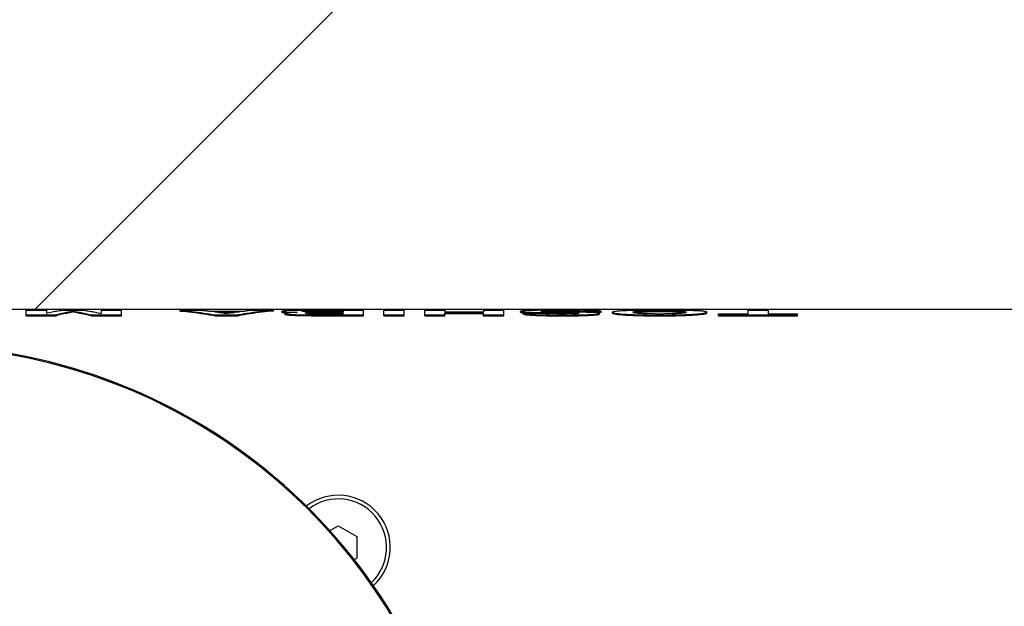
# Model space of a CAD drawing. Extents: x 0 to 594, y 0 to 420.
# Tile 14 of 57: x 72 to 85, y 296 to 304. Entities that reach past the tile are written whole.
import ezdxf

# ---------------------------------------------------------------- set-up
doc = ezdxf.new("R2010")
doc.units = 0
doc.header["$LTSCALE"] = 32.67
doc.linetypes.add('PHANTOM', pattern=[0.8, 0.45, -0.05, 0.1, -0.05, 0.1, -0.05])
doc.layers.get('0').update_dxf_attribs({"linetype": 'CONTINUOUS'})
doc.layers.add('CRV', color=7, linetype='CONTINUOUS')

msp = doc.modelspace()

# ---------------------------------------------------------------- linework, layer by layer
at = {"color": 7, "linetype": 'CONTINUOUS'}
for p, q in [((64.01282, 300.06007), (132.91282, 300.06007)), ((132.71282, 300.05703), (64.21282, 300.05703)), ((71.71866, 299.97213), (71.71866, 300.04515)), ((71.71866, 300.04515), (71.99132, 300.04515)), ((71.99132, 300.04515), (71.99132, 300.00314)), ((72.22217, 300.04515), (72.49482, 300.04515)), ((72.3585, 300.02217), (72.3585, 300.03219)), ((72.72568, 300.04515), (72.72568, 300.00314)), ((72.72568, 300.04515), (72.99833, 300.04515)), ((72.99833, 299.97213), (72.99833, 300.04515)), ((73.78813, 300.03514), (73.78813, 300.04515)), ((73.78813, 300.04515), (74.08624, 300.04515)), ((74.17894, 300.0351), (74.66336, 300.0351)), ((74.75607, 300.04515), (75.04508, 300.04515)), ((75.04508, 300.03514), (75.04508, 300.04515)), ((75.66311, 300.04515), (76.25205, 300.04515)), ((75.69765, 300.0367), (75.97939, 300.0367)), ((75.97939, 300.0367), (75.97939, 300.02318)), ((76.25205, 299.97213), (76.25205, 300.04515)), ((76.52562, 299.97213), (76.52562, 300.04515)), ((76.52562, 300.04515), (76.79827, 300.04515)), ((76.79827, 299.97213), (76.79827, 300.04515)), ((77.07548, 299.97213), (77.07548, 300.04515)), ((77.07548, 300.04515), (77.34813, 300.04515)), ((77.34813, 300.04515), (77.34813, 300.0222)), ((77.86709, 300.04515), (77.86709, 300.0222)), ((77.86709, 300.04515), (78.13975, 300.04515)), ((78.13975, 299.97213), (78.13975, 300.04515)), ((81.41983, 300.04515), (81.41983, 299.9963)), ((81.41983, 300.04515), (81.69248, 300.04515)), ((81.69248, 300.04515), (81.69248, 299.9963)), ((71.71866, 299.98217), (72.12583, 299.98217)), ((71.71866, 299.97213), (72.12583, 299.97213)), ((72.12583, 299.97213), (72.12583, 299.98217)), ((72.59116, 299.97213), (72.59116, 299.98217)), ((72.59116, 299.98217), (72.99833, 299.98217)), ((72.59116, 299.97213), (72.99833, 299.97213)), ((74.25619, 300.02519), (74.5852, 300.02519)), ((74.26256, 299.97213), (74.26256, 299.98217)), ((74.26256, 299.98217), (74.57066, 299.98217)), ((74.26256, 299.97213), (74.57066, 299.97213)), ((74.32798, 300.01517), (74.51499, 300.01517)), ((74.57066, 299.97213), (74.57066, 299.98217)), ((75.15506, 300.02028), (75.15506, 300.0303)), ((75.19686, 299.99232), (75.19686, 300.00236)), ((75.63948, 299.98217), (76.25205, 299.98217)), ((75.63948, 299.97213), (76.25205, 299.97213)), ((75.65766, 299.9963), (75.97939, 299.9963)), ((75.69765, 300.02668), (75.97939, 300.02668)), ((75.69855, 300.0118), (75.97939, 300.0118)), ((75.69855, 300.00177), (75.97939, 300.00177)), ((75.70219, 300.02318), (75.97939, 300.02318)), ((75.97939, 300.0118), (75.97939, 299.9963)), ((76.52562, 299.98217), (76.79827, 299.98217)), ((76.52562, 299.97213), (76.79827, 299.97213)), ((77.07548, 299.98217), (77.34813, 299.98217)), ((77.07548, 299.97213), (77.34813, 299.97213)), ((77.34813, 300.0222), (77.86709, 300.0222)), ((77.34813, 299.97213), (77.34813, 300.01071)), ((77.34813, 300.01071), (77.86709, 300.01071)), ((77.34813, 300.00068), (77.86709, 300.00068)), ((77.86709, 299.97213), (77.86709, 300.01071)), ((77.86709, 299.98217), (78.13975, 299.98217)), ((77.86709, 299.97213), (78.13975, 299.97213)), ((78.36424, 300.02028), (78.36424, 300.0303)), ((78.40059, 299.99519), (78.40059, 300.00522)), ((78.40059, 300.00522), (78.67325, 300.00522)), ((79.17494, 300.0211), (79.17494, 300.02962)), ((79.17494, 300.02962), (79.4476, 300.02962)), ((79.25125, 300.0196), (79.4476, 300.0196)), ((79.42306, 299.99417), (79.42306, 300.00421)), ((79.4476, 300.0196), (79.4476, 300.02962)), ((79.6012, 300.0074), (79.6012, 300.01743)), ((80.86542, 300.00891), (80.86542, 300.01893)), ((81.02447, 299.97213), (81.02447, 299.9963)), ((81.02447, 299.9963), (81.41983, 299.9963)), ((81.02447, 299.98217), (82.08784, 299.98217)), ((81.02447, 299.97213), (82.08784, 299.97213)), ((81.69248, 299.9963), (82.08784, 299.9963)), ((82.08784, 299.97213), (82.08784, 299.9963)), ((75.79669, 297.0817), (75.91282, 297.14874)), ((75.91282, 297.14874), (76.16282, 297.0044)), ((76.16282, 297.0044), (76.16282, 296.71573)), ((76.16282, 296.71573), (76.1229, 296.69268))]:
    msp.add_line(p, q, dxfattribs=at)
for centre, radius, start, end in [((70.21282, 292.06007), 7.51445, 10.351535, 91.655442), ((70.21282, 292.06007), 7.5, 20.691333, 91.655442), ((75.91282, 296.86007), 0.7, 312.178867, 127.859692), ((75.91282, 296.86007), 0.65, 312.808753, 127.159153)]:
    msp.add_arc(centre, radius, start, end, dxfattribs=at)
for points, knots in [([(72.22217, 300.04515), (72.19644, 300.04161), (72.14499, 300.03375), (72.06801, 300.01974), (72.01687, 300.00892), (71.99132, 300.00314)], [0, 0, 0, 0, 0.33190589, 0.66517094, 1, 1, 1, 1]), ([(72.3567, 300.03188), (72.33136, 300.02755), (72.28007, 300.01804), (72.20308, 300.00148), (72.15156, 299.98886), (72.12583, 299.98217)], [0, 0, 0, 0, 0.32648147, 0.66231996, 1, 1, 1, 1]), ([(72.36029, 300.03188), (72.38563, 300.02755), (72.43692, 300.01804), (72.51391, 300.00148), (72.56543, 299.98886), (72.59116, 299.98217)], [0, 0, 0, 0, 0.32648143, 0.66231994, 1, 1, 1, 1]), ([(72.49482, 300.04515), (72.52055, 300.04161), (72.572, 300.03375), (72.64898, 300.01974), (72.70013, 300.00892), (72.72568, 300.00314)], [0, 0, 0, 0, 0.33190589, 0.66517094, 1, 1, 1, 1]), ([(73.78813, 300.04515), (73.84097, 300.04028), (73.94665, 300.02911), (74.10485, 300.0081), (74.21002, 299.99128), (74.26256, 299.98217)], [0, 0, 0, 0, 0.33256692, 0.66585747, 1, 1, 1, 1]), ([(73.78813, 300.03514), (73.84098, 300.03027), (73.94665, 300.01909), (74.10432, 299.99814), (74.20898, 299.98141), (74.26099, 299.9724)], [0, 0, 0, 0, 0.333672, 0.66807076, 1, 1, 1, 1]), ([(74.08624, 300.04515), (74.1017, 300.04362), (74.13262, 300.04041), (74.1635, 300.03691), (74.17894, 300.0351)], [0, 0, 0, 0, 0.49983267, 1, 1, 1, 1]), ([(75.04508, 300.04515), (74.99224, 300.04028), (74.88657, 300.02911), (74.72837, 300.0081), (74.62319, 299.99128), (74.57066, 299.98217)], [0, 0, 0, 0, 0.33256692, 0.66585747, 1, 1, 1, 1]), ([(75.04508, 300.03514), (74.99224, 300.03027), (74.88657, 300.01909), (74.7289, 299.99814), (74.62424, 299.98141), (74.57222, 299.9724)], [0, 0, 0, 0, 0.333672, 0.66807076, 1, 1, 1, 1]), ([(74.75607, 300.04515), (74.74061, 300.04362), (74.70969, 300.04041), (74.6788, 300.03691), (74.66336, 300.0351)], [0, 0, 0, 0, 0.49983267, 1, 1, 1, 1]), ([(75.27775, 300.04143), (75.2675, 300.04111), (75.24813, 300.04042), (75.22082, 300.03924), (75.19815, 300.03772), (75.17897, 300.03654), (75.16739, 300.03395), (75.15506, 300.03386), (75.15506, 300.0303)], [0, 0, 0, 0, 0.24870694, 0.47080687, 0.65961911, 0.80834357, 0.91381716, 1, 1, 1, 1]), ([(75.66311, 300.04515), (75.64541, 300.04515), (75.61163, 300.04513), (75.56296, 300.04502), (75.51793, 300.04484), (75.47534, 300.04459), (75.43414, 300.04426), (75.39372, 300.04381), (75.35395, 300.04323), (75.31536, 300.04248), (75.29007, 300.04182), (75.27775, 300.04143)], [0, 0, 0, 0, 0.1377904, 0.26296564, 0.37881322, 0.48838372, 0.59449883, 0.69952809, 0.80307184, 0.90404784, 1, 1, 1, 1]), ([(75.42771, 300.03023), (75.42771, 300.03275), (75.43675, 300.03184), (75.44124, 300.03288), (75.44403, 300.03324)], [0, 0, 0, 0, 0.45404913, 1, 1, 1, 1]), ([(75.47621, 300.03494), (75.48361, 300.03522), (75.49892, 300.03569), (75.51424, 300.03597), (75.52216, 300.03608)], [0, 0, 0, 0, 0.48303948, 1, 1, 1, 1]), ([(75.52216, 300.03608), (75.52817, 300.03617), (75.54024, 300.03629), (75.55842, 300.03642), (75.57665, 300.03651), (75.59486, 300.03657), (75.61318, 300.03662), (75.63206, 300.03665), (75.65215, 300.03668), (75.67415, 300.03669), (75.68952, 300.0367), (75.69765, 300.0367)], [0, 0, 0, 0, 0.10274417, 0.20639717, 0.310826, 0.41438141, 0.51771545, 0.62401765, 0.73710685, 0.86115404, 1, 1, 1, 1]), ([(78.50145, 300.0421), (78.49298, 300.04184), (78.47644, 300.0413), (78.45252, 300.04036), (78.43029, 300.03934), (78.41067, 300.03801), (78.39258, 300.03702), (78.37981, 300.03417), (78.36424, 300.03511), (78.36424, 300.0303)], [0, 0, 0, 0, 0.18394304, 0.35902141, 0.5203006, 0.66509034, 0.79174048, 0.89560862, 1, 1, 1, 1]), ([(78.89501, 300.04606), (78.87543, 300.04606), (78.83791, 300.04603), (78.78357, 300.04588), (78.73274, 300.04563), (78.68411, 300.04527), (78.63677, 300.04479), (78.59041, 300.04413), (78.54538, 300.04328), (78.51587, 300.04253), (78.50145, 300.0421)], [0, 0, 0, 0, 0.14923836, 0.28604179, 0.41410553, 0.53667761, 0.65674469, 0.77493543, 0.89006086, 1, 1, 1, 1]), ([(78.6369, 300.03146), (78.6369, 300.03417), (78.64658, 300.03279), (78.6548, 300.03466), (78.66814, 300.03492), (78.67745, 300.03538), (78.68264, 300.03558)], [0, 0, 0, 0, 0.17687374, 0.38252873, 0.65956966, 1, 1, 1, 1]), ([(78.70157, 300.03614), (78.70855, 300.03632), (78.72275, 300.03663), (78.74427, 300.03698), (78.76615, 300.03725), (78.78816, 300.03745), (78.8104, 300.03759), (78.83325, 300.03769), (78.85727, 300.03774), (78.87375, 300.03775), (78.88229, 300.03775)], [0, 0, 0, 0, 0.11590078, 0.23575244, 0.35726121, 0.47908219, 0.60120527, 0.72648704, 0.8582629, 1, 1, 1, 1]), ([(78.88229, 300.03775), (78.8928, 300.03775), (78.91311, 300.03774), (78.9427, 300.03765), (78.97077, 300.0375), (78.99787, 300.03729), (79.02437, 300.037), (79.05039, 300.03662), (79.06757, 300.03628), (79.07607, 300.03609)], [0, 0, 0, 0, 0.16278542, 0.314319, 0.45810158, 0.5972653, 0.73390467, 0.8683598, 1, 1, 1, 1]), ([(79.17767, 300.04455), (79.16639, 300.04471), (79.14369, 300.04498), (79.10949, 300.0453), (79.07507, 300.04555), (79.04058, 300.04575), (79.00584, 300.04589), (78.97033, 300.04599), (78.93331, 300.04605), (78.90804, 300.04606), (78.89501, 300.04606)], [0, 0, 0, 0, 0.11967534, 0.24100035, 0.36302616, 0.48492326, 0.60705511, 0.73177036, 0.86176301, 1, 1, 1, 1]), ([(79.07607, 300.03609), (79.08502, 300.03589), (79.10206, 300.03542), (79.12586, 300.03443), (79.14605, 300.03318), (79.162, 300.03169), (79.17114, 300.03038), (79.17494, 300.02962)], [0, 0, 0, 0, 0.27081695, 0.51549413, 0.72093915, 0.8826136, 1, 1, 1, 1]), ([(79.36085, 300.03993), (79.35106, 300.04037), (79.33125, 300.04115), (79.3013, 300.0421), (79.27093, 300.04289), (79.24023, 300.04355), (79.20912, 300.0441), (79.18822, 300.04441), (79.17767, 300.04455)], [0, 0, 0, 0, 0.16038512, 0.3245963, 0.49052285, 0.65777639, 0.82729172, 1, 1, 1, 1]), ([(79.4476, 300.02962), (79.44357, 300.03144), (79.43602, 300.03313), (79.42455, 300.03503), (79.41245, 300.03647), (79.39771, 300.0378), (79.3802, 300.03898), (79.3676, 300.03963), (79.36085, 300.03993)], [0, 0, 0, 0, 0.15130094, 0.26159581, 0.39924656, 0.56785769, 0.76869921, 1, 1, 1, 1]), ([(79.77206, 300.03896), (79.75935, 300.0384), (79.73515, 300.03722), (79.701, 300.03516), (79.67112, 300.03287), (79.64664, 300.03035), (79.62655, 300.02767), (79.61343, 300.02451), (79.6012, 300.02157), (79.6012, 300.01743)], [0, 0, 0, 0, 0.2198426, 0.41822475, 0.59151783, 0.73567723, 0.84821005, 0.92845906, 1, 1, 1, 1]), ([(80.23013, 300.04606), (80.20793, 300.04606), (80.16481, 300.046), (80.10171, 300.04573), (80.04153, 300.04526), (79.9835, 300.04459), (79.92729, 300.04367), (79.87308, 300.04247), (79.82154, 300.04096), (79.78816, 300.03967), (79.77206, 300.03896)], [0, 0, 0, 0, 0.1453505, 0.282362, 0.41318607, 0.53943313, 0.66236143, 0.78128427, 0.89447565, 1, 1, 1, 1]), ([(79.87386, 300.0179), (79.87386, 300.02217), (79.88719, 300.0244), (79.90086, 300.02736), (79.92214, 300.0295), (79.94726, 300.03148), (79.96597, 300.0325), (79.97592, 300.03298)], [0, 0, 0, 0, 0.12273797, 0.26475301, 0.46330675, 0.71315346, 1, 1, 1, 1]), ([(79.97592, 300.03298), (79.9853, 300.03344), (80.00474, 300.03427), (80.03478, 300.03528), (80.06635, 300.0361), (80.099, 300.03673), (80.13252, 300.0372), (80.16696, 300.03753), (80.20262, 300.03771), (80.22684, 300.03775), (80.23922, 300.03775)], [0, 0, 0, 0, 0.10694866, 0.22170045, 0.34230273, 0.46671422, 0.593759, 0.72414282, 0.85897734, 1, 1, 1, 1]), ([(80.69115, 300.03959), (80.67445, 300.04025), (80.63995, 300.04143), (80.58692, 300.04282), (80.53163, 300.04391), (80.47489, 300.04474), (80.41688, 300.04535), (80.35716, 300.04577), (80.29473, 300.04601), (80.25209, 300.04606), (80.23013, 300.04606)], [0, 0, 0, 0, 0.10873368, 0.22455142, 0.34518161, 0.46852301, 0.5937859, 0.72259679, 0.85710869, 1, 1, 1, 1]), ([(80.23922, 300.03775), (80.25129, 300.03775), (80.27492, 300.03772), (80.30968, 300.03754), (80.34314, 300.03723), (80.37552, 300.03679), (80.40688, 300.03619), (80.4371, 300.03543), (80.46592, 300.0345), (80.48463, 300.03374), (80.4937, 300.03332)], [0, 0, 0, 0, 0.14231018, 0.27846699, 0.40968973, 0.53672393, 0.66014464, 0.77929593, 0.8929969, 1, 1, 1, 1]), ([(80.4937, 300.03332), (80.50253, 300.03291), (80.51898, 300.03205), (80.54176, 300.03044), (80.56014, 300.02864), (80.57481, 300.02659), (80.58436, 300.02434), (80.59276, 300.0218), (80.59276, 300.01885)], [0, 0, 0, 0, 0.26177335, 0.48869257, 0.67404578, 0.81469217, 0.9123881, 1, 1, 1, 1]), ([(80.86542, 300.01893), (80.86542, 300.02391), (80.84948, 300.0265), (80.83296, 300.03015), (80.80639, 300.03285), (80.77404, 300.03549), (80.73452, 300.03775), (80.7062, 300.039), (80.69115, 300.03959)], [0, 0, 0, 0, 0.08451486, 0.18641952, 0.33115501, 0.51850473, 0.74440334, 1, 1, 1, 1]), ([(72.3585, 300.02217), (72.33255, 300.01775), (72.28067, 300.00814), (72.20386, 299.99161), (72.15311, 299.97919), (72.12814, 299.97273)], [0, 0, 0, 0, 0.33500354, 0.67164863, 1, 1, 1, 1]), ([(72.3585, 300.02217), (72.38444, 300.01775), (72.43633, 300.00814), (72.51313, 299.99161), (72.56388, 299.97919), (72.58885, 299.97273)], [0, 0, 0, 0, 0.33500355, 0.67164866, 1, 1, 1, 1]), ([(74.25757, 300.02501), (74.28487, 300.02141), (74.33992, 300.01372), (74.39484, 300.00517), (74.42252, 300.00063)], [0, 0, 0, 0, 0.49545201, 1, 1, 1, 1]), ([(74.5838, 300.02501), (74.55711, 300.02141), (74.50328, 300.01372), (74.44958, 300.00517), (74.42252, 300.00063)], [0, 0, 0, 0, 0.49523914, 1, 1, 1, 1]), ([(75.15506, 300.02028), (75.15506, 300.01622), (75.16941, 300.01673), (75.18198, 300.01371), (75.1941, 300.01307), (75.20054, 300.01261)], [0, 0, 0, 0, 0.26259197, 0.58470712, 1, 1, 1, 1]), ([(75.1665, 300.02625), (75.17265, 300.02597), (75.18217, 300.02368), (75.19469, 300.02307), (75.20141, 300.02257)], [0, 0, 0, 0, 0.42398493, 1, 1, 1, 1]), ([(75.221, 300.00893), (75.217, 300.00831), (75.21001, 300.0067), (75.19686, 300.00643), (75.19686, 300.00236)], [0, 0, 0, 0, 0.51560109, 1, 1, 1, 1]), ([(75.19686, 299.99232), (75.19686, 299.98886), (75.20798, 299.98758), (75.21885, 299.98491), (75.2358, 299.98308), (75.25568, 299.98116), (75.27943, 299.97948), (75.29628, 299.97849), (75.30522, 299.97802)], [0, 0, 0, 0, 0.09432992, 0.20384489, 0.35356497, 0.53918544, 0.75584203, 1, 1, 1, 1]), ([(75.20141, 300.01254), (75.20677, 300.01214), (75.21811, 300.01143), (75.22984, 300.01084), (75.23619, 300.01055), (75.23658, 300.01053)], [0, 0, 0, 0, 0.45806054, 0.96674149, 1, 1, 1, 1]), ([(75.20593, 299.9977), (75.2106, 299.99695), (75.21847, 299.99501), (75.2353, 299.99317), (75.25522, 299.99124), (75.27916, 299.98953), (75.29618, 299.98854), (75.30522, 299.98806)], [0, 0, 0, 0, 0.11842711, 0.28191394, 0.48684879, 0.7280693, 1, 1, 1, 1]), ([(75.21762, 300.02152), (75.22364, 300.02117), (75.23603, 300.02055), (75.25499, 300.01977), (75.27465, 300.01907), (75.29496, 300.01845), (75.31625, 300.01789), (75.33909, 300.01735), (75.35491, 300.01703), (75.36319, 300.01687)], [0, 0, 0, 0, 0.12415838, 0.25551047, 0.39087451, 0.52930544, 0.67413509, 0.8294823, 1, 1, 1, 1]), ([(75.36319, 300.01687), (75.35373, 300.01657), (75.33502, 300.01595), (75.30764, 300.01488), (75.28202, 300.01366), (75.2588, 300.01234), (75.23905, 300.01075), (75.22618, 300.00974), (75.221, 300.00893)], [0, 0, 0, 0, 0.1992472, 0.3944042, 0.57673587, 0.74022666, 0.88213253, 1, 1, 1, 1]), ([(75.30522, 299.98806), (75.31612, 299.98748), (75.33854, 299.98647), (75.37279, 299.98528), (75.40805, 299.98434), (75.44372, 299.98362), (75.47972, 299.98308), (75.51651, 299.98267), (75.55497, 299.98238), (75.59614, 299.98221), (75.62461, 299.98217), (75.63948, 299.98217)], [0, 0, 0, 0, 0.09794569, 0.20138903, 0.30746086, 0.41447568, 0.52146639, 0.63055648, 0.74457256, 0.86659569, 1, 1, 1, 1]), ([(75.30522, 299.97802), (75.31607, 299.97744), (75.33839, 299.97643), (75.37247, 299.97525), (75.40755, 299.97431), (75.44303, 299.97359), (75.47891, 299.97304), (75.51566, 299.97263), (75.55425, 299.97234), (75.59572, 299.97216), (75.62445, 299.97213), (75.63948, 299.97213)], [0, 0, 0, 0, 0.09752296, 0.20045074, 0.30595304, 0.41239635, 0.51891846, 0.62788609, 0.74222302, 0.86511222, 1, 1, 1, 1]), ([(75.54504, 300.02373), (75.5367, 300.0238), (75.52078, 300.02399), (75.49816, 300.02448), (75.47816, 300.02514), (75.46575, 300.02572), (75.46003, 300.02604)], [0, 0, 0, 0, 0.29411176, 0.56170689, 0.79797612, 1, 1, 1, 1]), ([(75.48382, 300.0007), (75.48129, 300.00107), (75.47717, 300.00198), (75.46952, 300.00232), (75.46952, 300.00455)], [0, 0, 0, 0, 0.55235142, 1, 1, 1, 1]), ([(75.4809, 300.00747), (75.48414, 300.00747), (75.48916, 300.00852), (75.4954, 300.00875), (75.49861, 300.00895)], [0, 0, 0, 0, 0.45684527, 1, 1, 1, 1]), ([(75.48138, 300.02511), (75.48714, 300.02531), (75.50073, 300.0257), (75.51432, 300.02596), (75.52216, 300.02607)], [0, 0, 0, 0, 0.42348364, 1, 1, 1, 1]), ([(75.65766, 299.9963), (75.64762, 299.9963), (75.62782, 299.99633), (75.59899, 299.99652), (75.57217, 299.99685), (75.54819, 299.99732), (75.5275, 299.99795), (75.51004, 299.99866), (75.49607, 299.99959), (75.48725, 300.0002), (75.48382, 300.0007)], [0, 0, 0, 0, 0.17316675, 0.34135788, 0.49734841, 0.63578676, 0.75487971, 0.85474378, 0.93584392, 1, 1, 1, 1]), ([(75.49861, 300.00895), (75.50531, 300.00938), (75.51945, 300.01012), (75.54153, 300.01086), (75.5569, 300.01114), (75.56484, 300.01123)], [0, 0, 0, 0, 0.30422129, 0.64087356, 1, 1, 1, 1]), ([(75.50308, 299.99919), (75.50839, 299.9995), (75.52113, 300.00014), (75.54172, 300.00084), (75.557, 300.00111), (75.56484, 300.00121)], [0, 0, 0, 0, 0.25800712, 0.61960719, 1, 1, 1, 1]), ([(75.70219, 300.02318), (75.69472, 300.02318), (75.67979, 300.02318), (75.65739, 300.02321), (75.63499, 300.02326), (75.61256, 300.02333), (75.59009, 300.02342), (75.56758, 300.02355), (75.55256, 300.02366), (75.54504, 300.02373)], [0, 0, 0, 0, 0.14255371, 0.28503563, 0.42758141, 0.57027067, 0.71322045, 0.8564602, 1, 1, 1, 1]), ([(75.55786, 300.02639), (75.56387, 300.02643), (75.57584, 300.02648), (75.59379, 300.02655), (75.61194, 300.0266), (75.6308, 300.02664), (75.65108, 300.02666), (75.67352, 300.02668), (75.68928, 300.02668), (75.69765, 300.02668)], [0, 0, 0, 0, 0.1290167, 0.25690602, 0.38521178, 0.51841091, 0.66170607, 0.82052234, 1, 1, 1, 1]), ([(75.56484, 300.01123), (75.57126, 300.01131), (75.5841, 300.01144), (75.60335, 300.01157), (75.62255, 300.01167), (75.64167, 300.01173), (75.66068, 300.01178), (75.67333, 300.01179), (75.67964, 300.0118)], [0, 0, 0, 0, 0.16783915, 0.33567001, 0.50307404, 0.66957832, 0.83510821, 1, 1, 1, 1]), ([(75.58409, 300.0014), (75.59051, 300.00145), (75.60333, 300.00154), (75.62252, 300.00164), (75.63528, 300.00168), (75.64165, 300.0017)], [0, 0, 0, 0, 0.33457425, 0.66817659, 1, 1, 1, 1]), ([(75.66065, 300.00174), (75.66696, 300.00175), (75.6796, 300.00177), (75.69223, 300.00177), (75.69855, 300.00177)], [0, 0, 0, 0, 0.49982833, 1, 1, 1, 1]), ([(78.36424, 300.02028), (78.36424, 300.01692), (78.37569, 300.01651), (78.3865, 300.01399), (78.3967, 300.01323), (78.40244, 300.0128)], [0, 0, 0, 0, 0.25674151, 0.56762771, 1, 1, 1, 1]), ([(78.37339, 300.02639), (78.37831, 300.0259), (78.3863, 300.02404), (78.40373, 300.02273), (78.41604, 300.02178), (78.42298, 300.02135)], [0, 0, 0, 0, 0.24291823, 0.58144833, 1, 1, 1, 1]), ([(78.40059, 300.00522), (78.40304, 300.00365), (78.40763, 300.00187), (78.41232, 300.00053), (78.41421, 300.00004)], [0, 0, 0, 0, 0.59760265, 1, 1, 1, 1]), ([(78.40059, 299.99519), (78.40303, 299.99363), (78.40986, 299.99097), (78.41972, 299.98861), (78.43031, 299.98674), (78.43665, 299.98585), (78.44012, 299.98542)], [0, 0, 0, 0, 0.2121446, 0.53050103, 0.74370388, 1, 1, 1, 1]), ([(78.41421, 300.00004), (78.41652, 299.99944), (78.42169, 299.9983), (78.43034, 299.99677), (78.44074, 299.99532), (78.4483, 299.99449), (78.4524, 299.99408)], [0, 0, 0, 0, 0.1852077, 0.41029985, 0.68095587, 1, 1, 1, 1]), ([(78.42298, 300.01132), (78.4296, 300.01092), (78.44399, 300.01013), (78.46723, 300.0091), (78.48386, 300.0085), (78.4927, 300.0082)], [0, 0, 0, 0, 0.28498094, 0.61964303, 1, 1, 1, 1]), ([(78.44281, 300.02025), (78.45059, 300.01987), (78.46722, 300.01913), (78.48385, 300.01852), (78.4927, 300.01823)], [0, 0, 0, 0, 0.46779766, 1, 1, 1, 1]), ([(78.4524, 299.98404), (78.46205, 299.98309), (78.48279, 299.98127), (78.51591, 299.97895), (78.53938, 299.97766), (78.55174, 299.97705)], [0, 0, 0, 0, 0.29222238, 0.62707894, 1, 1, 1, 1]), ([(78.45328, 299.99399), (78.4626, 299.99308), (78.48301, 299.99129), (78.51584, 299.989), (78.53934, 299.9877), (78.55174, 299.98709)], [0, 0, 0, 0, 0.28470756, 0.62253037, 1, 1, 1, 1]), ([(78.4927, 300.01823), (78.50488, 300.01782), (78.52963, 300.0171), (78.56713, 300.01621), (78.6052, 300.01543), (78.64068, 300.0148), (78.66342, 300.01444), (78.6734, 300.01429)], [0, 0, 0, 0, 0.20232137, 0.41098013, 0.62255818, 0.83440543, 1, 1, 1, 1]), ([(78.4927, 300.0082), (78.50482, 300.00779), (78.52943, 300.00708), (78.56672, 300.00619), (78.59592, 300.00559), (78.61263, 300.00528), (78.61666, 300.00521)], [0, 0, 0, 0, 0.29332431, 0.59577987, 0.90234268, 1, 1, 1, 1]), ([(78.55174, 299.98709), (78.56417, 299.98648), (78.5896, 299.98538), (78.62833, 299.98405), (78.66806, 299.98297), (78.70826, 299.98212), (78.74886, 299.98146), (78.7902, 299.98097), (78.83309, 299.98063), (78.8785, 299.98042), (78.90972, 299.98037), (78.92591, 299.98037)], [0, 0, 0, 0, 0.09976844, 0.20397977, 0.31060988, 0.41838545, 0.52631409, 0.6360135, 0.74977903, 0.87017792, 1, 1, 1, 1]), ([(78.55174, 299.97705), (78.56414, 299.97644), (78.58948, 299.97534), (78.62807, 299.97401), (78.66766, 299.97294), (78.70772, 299.97209), (78.74821, 299.97143), (78.78952, 299.97094), (78.83252, 299.97059), (78.87816, 299.97037), (78.90959, 299.97033), (78.92591, 299.97033)], [0, 0, 0, 0, 0.09946688, 0.20331354, 0.30954184, 0.41690379, 0.52449815, 0.63410726, 0.74810868, 0.86912492, 1, 1, 1, 1]), ([(78.65387, 300.02866), (78.65194, 300.02887), (78.64697, 300.02977), (78.6369, 300.02775), (78.6369, 300.03146)], [0, 0, 0, 0, 0.35502397, 1, 1, 1, 1]), ([(78.67988, 300.02745), (78.67664, 300.02756), (78.67045, 300.02776), (78.66187, 300.02822), (78.65623, 300.0284), (78.65387, 300.02866)], [0, 0, 0, 0, 0.37296402, 0.71150016, 1, 1, 1, 1]), ([(78.75687, 299.99706), (78.74998, 299.99734), (78.7371, 299.99794), (78.71923, 299.99911), (78.70418, 300.00045), (78.6918, 300.0019), (78.68178, 300.00344), (78.67587, 300.00461), (78.67325, 300.00522)], [0, 0, 0, 0, 0.24593517, 0.45977729, 0.63857607, 0.78505247, 0.90430992, 1, 1, 1, 1]), ([(78.77065, 300.02582), (78.76545, 300.02587), (78.75556, 300.02599), (78.74134, 300.02618), (78.72819, 300.02638), (78.71568, 300.02659), (78.70352, 300.02683), (78.69162, 300.02711), (78.68376, 300.02733), (78.67988, 300.02745)], [0, 0, 0, 0, 0.1718759, 0.32678421, 0.46997141, 0.60642682, 0.74019687, 0.87185437, 1, 1, 1, 1]), ([(78.68077, 300.00415), (78.69389, 300.00395), (78.71928, 300.00359), (78.74467, 300.00326), (78.75694, 300.00311)], [0, 0, 0, 0, 0.51655565, 1, 1, 1, 1]), ([(78.6818, 300.01416), (78.69493, 300.01396), (78.72197, 300.01358), (78.76414, 300.01304), (78.81, 300.01251), (78.84195, 300.01218), (78.85877, 300.01201)], [0, 0, 0, 0, 0.22258218, 0.45832803, 0.71478778, 1, 1, 1, 1]), ([(78.71984, 300.02653), (78.72069, 300.02655), (78.72871, 300.02671), (78.74399, 300.02696), (78.75843, 300.02714), (78.76569, 300.02722)], [0, 0, 0, 0, 0.0556155, 0.52470045, 1, 1, 1, 1]), ([(78.91864, 299.99465), (78.90973, 299.99465), (78.89258, 299.99468), (78.86767, 299.99481), (78.84419, 299.99502), (78.82159, 299.99533), (78.79955, 299.99575), (78.77803, 299.99631), (78.76385, 299.99679), (78.75687, 299.99706)], [0, 0, 0, 0, 0.16530018, 0.31791578, 0.46185802, 0.60075315, 0.73694244, 0.87049531, 1, 1, 1, 1]), ([(78.76198, 300.00305), (78.77722, 300.00286), (78.80949, 300.00249), (78.84175, 300.00215), (78.85877, 300.00198)], [0, 0, 0, 0, 0.47243241, 1, 1, 1, 1]), ([(78.93416, 300.02404), (78.9163, 300.02423), (78.88028, 300.02461), (78.82578, 300.0252), (78.78913, 300.02561), (78.77065, 300.02582)], [0, 0, 0, 0, 0.32762765, 0.66093987, 1, 1, 1, 1]), ([(78.78753, 300.02742), (78.79485, 300.02747), (78.80975, 300.02757), (78.83266, 300.02767), (78.85691, 300.02773), (78.87361, 300.02774), (78.88229, 300.02774)], [0, 0, 0, 0, 0.23202875, 0.47153699, 0.72516565, 1, 1, 1, 1]), ([(78.85877, 300.01201), (78.88062, 300.0118), (78.92298, 300.01135), (78.98449, 300.01058), (79.02415, 300.00999), (79.0433, 300.00967)], [0, 0, 0, 0, 0.35517912, 0.68861797, 1, 1, 1, 1]), ([(78.88229, 300.02774), (78.89275, 300.02774), (78.91005, 300.02772), (78.92734, 300.02768), (78.93417, 300.02765)], [0, 0, 0, 0, 0.60506172, 1, 1, 1, 1]), ([(79.09314, 299.99732), (79.08658, 299.99702), (79.07312, 299.99651), (79.05264, 299.99594), (79.03168, 299.9955), (79.01054, 299.99517), (78.9891, 299.99494), (78.96693, 299.99477), (78.94337, 299.99467), (78.92712, 299.99465), (78.91864, 299.99465)], [0, 0, 0, 0, 0.11303092, 0.23149753, 0.35214211, 0.47326387, 0.59497304, 0.7207164, 0.85435583, 1, 1, 1, 1]), ([(78.92431, 300.00128), (78.94482, 300.00105), (78.98448, 300.00055), (79.02414, 299.99996), (79.0433, 299.99964)], [0, 0, 0, 0, 0.51707305, 1, 1, 1, 1]), ([(78.92591, 299.98037), (78.94385, 299.98037), (78.97838, 299.98043), (79.02853, 299.98072), (79.07575, 299.98119), (79.12108, 299.98187), (79.16521, 299.98277), (79.2084, 299.98394), (79.25033, 299.98541), (79.27783, 299.98665), (79.29128, 299.98734)], [0, 0, 0, 0, 0.14724333, 0.28340086, 0.41168498, 0.53487987, 0.6555304, 0.77407019, 0.88947823, 1, 1, 1, 1]), ([(78.92591, 299.97033), (78.9438, 299.97033), (78.97825, 299.97039), (79.02832, 299.97067), (79.07552, 299.97114), (79.12087, 299.97182), (79.16506, 299.97272), (79.20829, 299.97389), (79.25028, 299.97536), (79.27781, 299.97661), (79.29128, 299.9773)], [0, 0, 0, 0, 0.14683968, 0.28277461, 0.41100615, 0.53430501, 0.65510555, 0.77378691, 0.88931333, 1, 1, 1, 1]), ([(79.24594, 300.01975), (79.23658, 300.01998), (79.21775, 300.02038), (79.18931, 300.02089), (79.16069, 300.02134), (79.13204, 300.02174), (79.10336, 300.02212), (79.07411, 300.02249), (79.04341, 300.02286), (79.01024, 300.02323), (78.97355, 300.02363), (78.9478, 300.0239), (78.93416, 300.02404)], [0, 0, 0, 0, 0.09006373, 0.18121437, 0.2736292, 0.36555013, 0.45682884, 0.54962028, 0.64695199, 0.75222296, 0.86877952, 1, 1, 1, 1]), ([(78.94297, 300.02762), (78.95225, 300.02758), (78.97054, 300.02749), (78.99767, 300.02727), (79.02423, 300.02698), (79.05031, 300.0266), (79.06754, 300.02626), (79.07607, 300.02607)], [0, 0, 0, 0, 0.20920535, 0.41214322, 0.61151516, 0.80772429, 1, 1, 1, 1]), ([(79.0433, 299.99964), (79.04837, 299.99955), (79.05844, 299.99937), (79.06851, 299.99914), (79.07351, 299.99901)], [0, 0, 0, 0, 0.50332503, 1, 1, 1, 1]), ([(79.05858, 300.00938), (79.0636, 300.00928), (79.07356, 300.00905), (79.08842, 300.00863), (79.09825, 300.00828), (79.10314, 300.00809)], [0, 0, 0, 0, 0.33776845, 0.67086373, 1, 1, 1, 1]), ([(79.07351, 299.99901), (79.07846, 299.99888), (79.0883, 299.9986), (79.09814, 299.99826), (79.10304, 299.99806)], [0, 0, 0, 0, 0.50205221, 1, 1, 1, 1]), ([(79.07607, 300.02607), (79.08507, 300.02587), (79.10216, 300.0254), (79.12601, 300.02441), (79.14618, 300.02315), (79.15824, 300.02202), (79.16354, 300.02137)], [0, 0, 0, 0, 0.30824282, 0.58511457, 0.81733057, 1, 1, 1, 1]), ([(79.12389, 299.99908), (79.11913, 299.99878), (79.10906, 299.99805), (79.09874, 299.99757), (79.09314, 299.99732)], [0, 0, 0, 0, 0.45434146, 1, 1, 1, 1]), ([(79.10314, 300.00809), (79.10795, 300.0079), (79.11739, 300.00748), (79.12683, 300.00695), (79.13146, 300.00665)], [0, 0, 0, 0, 0.50890344, 1, 1, 1, 1]), ([(79.1504, 300.00348), (79.1504, 300.00105), (79.14203, 300.00149), (79.13775, 300.00046), (79.13518, 300.00008)], [0, 0, 0, 0, 0.46522006, 1, 1, 1, 1]), ([(79.36042, 300.01516), (79.35631, 300.01544), (79.34781, 300.01597), (79.33476, 300.01666), (79.32114, 300.01729), (79.30713, 300.01785), (79.29274, 300.01837), (79.27786, 300.01886), (79.2622, 300.01932), (79.25148, 300.0196), (79.24594, 300.01975)], [0, 0, 0, 0, 0.10797914, 0.22278103, 0.3422848, 0.46494626, 0.58997083, 0.7191179, 0.85487214, 1, 1, 1, 1]), ([(79.29128, 299.98734), (79.29943, 299.98776), (79.31537, 299.98864), (79.3384, 299.99014), (79.35977, 299.99177), (79.37864, 299.99365), (79.39589, 299.99544), (79.4045, 299.99754), (79.40998, 299.99824)], [0, 0, 0, 0, 0.20545463, 0.40114245, 0.58119873, 0.74256624, 0.88374446, 1, 1, 1, 1]), ([(79.29128, 299.9773), (79.30097, 299.9778), (79.31942, 299.97883), (79.34552, 299.9806), (79.36847, 299.9825), (79.38738, 299.98456), (79.4031, 299.98661), (79.41321, 299.98918), (79.42306, 299.99097), (79.42306, 299.99417)], [0, 0, 0, 0, 0.21763936, 0.41423878, 0.58709428, 0.73203173, 0.84624471, 0.92820714, 1, 1, 1, 1]), ([(79.40402, 300.01075), (79.39783, 300.01174), (79.38331, 300.01345), (79.36875, 300.01459), (79.36042, 300.01516)], [0, 0, 0, 0, 0.42877255, 1, 1, 1, 1]), ([(79.42306, 300.00421), (79.42306, 300.0074), (79.41294, 300.00872), (79.40756, 300.01019), (79.40402, 300.01075)], [0, 0, 0, 0, 0.47070142, 1, 1, 1, 1]), ([(79.6012, 300.0074), (79.6012, 300.00219), (79.61747, 299.99906), (79.63453, 299.99465), (79.66167, 299.99106), (79.69464, 299.98744), (79.73467, 299.98417), (79.76328, 299.98228), (79.77842, 299.98137)], [0, 0, 0, 0, 0.08663433, 0.18972148, 0.33537573, 0.52306975, 0.74789368, 1, 1, 1, 1]), ([(79.61456, 300.00953), (79.62172, 300.00798), (79.63433, 300.00472), (79.66141, 300.00113), (79.69436, 299.99751), (79.73448, 299.99422), (79.76319, 299.99232), (79.77842, 299.99141)], [0, 0, 0, 0, 0.11229028, 0.27121286, 0.47628915, 0.72262996, 1, 1, 1, 1]), ([(79.77842, 299.99141), (79.79503, 299.99042), (79.82919, 299.98857), (79.88159, 299.98627), (79.93601, 299.98437), (79.9918, 299.98287), (80.04879, 299.98174), (80.10733, 299.98095), (80.16825, 299.98047), (80.20974, 299.98037), (80.23104, 299.98037)], [0, 0, 0, 0, 0.11021349, 0.22665752, 0.34749719, 0.47099152, 0.59641397, 0.72510794, 0.8588832, 1, 1, 1, 1]), ([(79.77842, 299.98137), (79.79501, 299.98038), (79.82912, 299.97853), (79.88144, 299.97623), (79.93577, 299.97433), (79.99149, 299.97283), (80.04844, 299.9717), (80.10702, 299.9709), (80.16806, 299.97043), (80.20966, 299.97033), (80.23104, 299.97033)], [0, 0, 0, 0, 0.11007098, 0.226333, 0.34695786, 0.47025863, 0.5955786, 0.72435028, 0.85840441, 1, 1, 1, 1]), ([(79.89099, 300.01002), (79.88787, 300.01071), (79.88235, 300.0122), (79.87386, 300.01487), (79.87386, 300.0179)], [0, 0, 0, 0, 0.52558027, 1, 1, 1, 1]), ([(79.89007, 300.01521), (79.89444, 300.01609), (79.90574, 300.01777), (79.92454, 300.01972), (79.94862, 300.02152), (79.96629, 300.0225), (79.97592, 300.02297)], [0, 0, 0, 0, 0.16297094, 0.38381924, 0.66473219, 1, 1, 1, 1]), ([(79.97341, 300.0011), (79.96461, 300.00166), (79.94815, 300.00282), (79.92534, 300.00491), (79.90684, 300.00717), (79.89546, 300.00903), (79.89099, 300.01002)], [0, 0, 0, 0, 0.31890418, 0.59723397, 0.82582607, 1, 1, 1, 1]), ([(80.22922, 299.99465), (80.21703, 299.99465), (80.19321, 299.99471), (80.1582, 299.99499), (80.12456, 299.99546), (80.09205, 299.99613), (80.06057, 299.99701), (80.03023, 299.99812), (80.00129, 299.99945), (79.98251, 300.00052), (79.97341, 300.0011)], [0, 0, 0, 0, 0.14289215, 0.27923376, 0.41037575, 0.53721276, 0.66044829, 0.77948129, 0.89311004, 1, 1, 1, 1]), ([(79.97592, 300.02297), (79.98528, 300.02342), (80.00469, 300.02425), (80.03466, 300.02526), (80.06616, 300.02608), (80.09875, 300.02671), (80.13223, 300.02718), (80.1667, 300.02751), (80.20246, 300.0277), (80.22678, 300.02774), (80.23922, 300.02774)], [0, 0, 0, 0, 0.10677519, 0.22127295, 0.3415588, 0.46569742, 0.59258499, 0.72305123, 0.85828614, 1, 1, 1, 1]), ([(80.49032, 300.00121), (80.48088, 300.00063), (80.46139, 299.99954), (80.43139, 299.99818), (80.40003, 299.99705), (80.36769, 299.99615), (80.33455, 299.99547), (80.30053, 299.99499), (80.26533, 299.99471), (80.24143, 299.99465), (80.22922, 299.99465)], [0, 0, 0, 0, 0.10862113, 0.22414669, 0.34487568, 0.46904674, 0.59569313, 0.72556401, 0.85977552, 1, 1, 1, 1]), ([(80.23104, 299.98037), (80.25348, 299.98037), (80.29699, 299.98048), (80.36056, 299.98098), (80.42104, 299.98181), (80.47932, 299.983), (80.53588, 299.98457), (80.59064, 299.98656), (80.64297, 299.989), (80.67697, 299.99098), (80.69342, 299.99205)], [0, 0, 0, 0, 0.14552976, 0.28215489, 0.4122682, 0.53776899, 0.66021694, 0.77917946, 0.89308508, 1, 1, 1, 1]), ([(80.23104, 299.97033), (80.25346, 299.97033), (80.29693, 299.97043), (80.36047, 299.97093), (80.42095, 299.97176), (80.47925, 299.97295), (80.53583, 299.97452), (80.5906, 299.97652), (80.64296, 299.97896), (80.67696, 299.98094), (80.69342, 299.98202)], [0, 0, 0, 0, 0.14538784, 0.28194139, 0.41205214, 0.53761362, 0.66012338, 0.77911702, 0.89303261, 1, 1, 1, 1]), ([(80.23922, 300.02774), (80.25129, 300.02774), (80.27491, 300.0277), (80.30966, 300.02752), (80.34312, 300.02721), (80.3755, 300.02677), (80.40686, 300.02618), (80.43708, 300.02542), (80.46591, 300.02448), (80.48462, 300.02372), (80.4937, 300.0233)], [0, 0, 0, 0, 0.14226747, 0.27838959, 0.409588, 0.53663281, 0.66007217, 0.77923885, 0.89295327, 1, 1, 1, 1]), ([(80.57521, 300.01045), (80.57061, 300.00942), (80.55899, 300.00746), (80.54001, 300.00512), (80.51649, 300.00296), (80.49947, 300.00178), (80.49032, 300.00121)], [0, 0, 0, 0, 0.17337434, 0.40041351, 0.67817193, 1, 1, 1, 1]), ([(80.4937, 300.0233), (80.50151, 300.02294), (80.51628, 300.02218), (80.53689, 300.02079), (80.55445, 300.01922), (80.5684, 300.01753), (80.5768, 300.01606), (80.58012, 300.01532)], [0, 0, 0, 0, 0.27024605, 0.51042505, 0.71412223, 0.87725564, 1, 1, 1, 1]), ([(80.59276, 300.01885), (80.59276, 300.0157), (80.58415, 300.01273), (80.57842, 300.01118), (80.57521, 300.01045)], [0, 0, 0, 0, 0.47611559, 1, 1, 1, 1]), ([(80.69342, 299.99205), (80.70801, 299.99301), (80.7356, 299.99499), (80.77427, 299.9984), (80.80624, 300.00212), (80.83262, 300.00585), (80.84502, 300.00913), (80.85203, 300.01074)], [0, 0, 0, 0, 0.27434542, 0.51971932, 0.72543922, 0.88575865, 1, 1, 1, 1]), ([(80.69342, 299.98202), (80.70812, 299.98298), (80.73585, 299.98497), (80.77464, 299.9884), (80.80661, 299.99213), (80.8329, 299.99588), (80.84965, 300.0003), (80.86542, 300.00373), (80.86542, 300.00891)], [0, 0, 0, 0, 0.25157709, 0.47565456, 0.66281297, 0.80826895, 0.91160553, 1, 1, 1, 1])]:
    msp.add_open_spline(points, degree=3, knots=knots, dxfattribs=at)
for points in [[(72.3585, 300.03219), (72.3579, 300.03209), (72.3573, 300.03199), (72.3567, 300.03188)], [(72.3585, 300.03219), (72.3591, 300.03209), (72.35969, 300.03199), (72.36029, 300.03188)], [(75.44403, 300.03324), (75.44777, 300.03371), (75.45213, 300.03381), (75.45618, 300.03403)], [(75.45618, 300.03403), (75.45734, 300.03409), (75.4585, 300.03415), (75.45966, 300.03421)], [(75.45966, 300.03421), (75.46518, 300.03449), (75.47069, 300.03473), (75.47621, 300.03494)], [(78.68264, 300.03558), (78.6889, 300.03582), (78.69526, 300.03598), (78.70157, 300.03614)], [(72.12814, 299.97273), (72.12737, 299.97253), (72.1266, 299.97233), (72.12583, 299.97213)], [(72.58885, 299.97273), (72.58962, 299.97253), (72.59039, 299.97233), (72.59116, 299.97213)], [(74.25619, 300.02519), (74.25665, 300.02513), (74.25711, 300.02507), (74.25757, 300.02501)], [(74.26099, 299.9724), (74.26151, 299.97231), (74.26204, 299.97222), (74.26256, 299.97213)], [(74.57222, 299.9724), (74.5717, 299.97231), (74.57118, 299.97222), (74.57066, 299.97213)], [(74.5852, 300.02519), (74.58473, 300.02513), (74.58427, 300.02507), (74.5838, 300.02501)], [(75.15506, 300.0303), (75.15506, 300.02625), (75.16148, 300.02648), (75.1665, 300.02625)], [(75.19686, 300.00236), (75.19686, 299.99896), (75.2019, 299.99835), (75.20593, 299.9977)], [(75.20054, 300.01261), (75.20083, 300.01259), (75.20112, 300.01256), (75.20141, 300.01254)], [(75.20141, 300.02257), (75.20681, 300.02216), (75.21222, 300.02182), (75.21762, 300.02152)], [(75.43642, 300.02792), (75.43265, 300.02786), (75.42771, 300.02722), (75.42771, 300.03023)], [(75.44677, 300.02692), (75.44357, 300.02733), (75.44077, 300.028), (75.43642, 300.02792)], [(75.46003, 300.02604), (75.45561, 300.02629), (75.45086, 300.02639), (75.44677, 300.02692)], [(75.46952, 300.00455), (75.46952, 300.00846), (75.47621, 300.00747), (75.4809, 300.00747)], [(75.52216, 300.02607), (75.52808, 300.02615), (75.534, 300.02621), (75.53992, 300.02626)], [(75.53992, 300.02626), (75.5459, 300.02631), (75.55188, 300.02635), (75.55786, 300.02639)], [(75.56484, 300.00121), (75.57125, 300.00128), (75.57767, 300.00134), (75.58409, 300.0014)], [(75.64165, 300.0017), (75.64798, 300.00172), (75.65432, 300.00173), (75.66065, 300.00174)], [(75.67964, 300.0118), (75.68594, 300.0118), (75.69225, 300.0118), (75.69855, 300.0118)], [(78.36424, 300.0303), (78.36424, 300.02698), (78.36935, 300.02678), (78.37339, 300.02639)], [(78.40244, 300.0128), (78.40918, 300.01228), (78.41566, 300.01178), (78.42227, 300.01137)], [(78.42227, 300.01137), (78.4225, 300.01135), (78.42274, 300.01134), (78.42298, 300.01132)], [(78.42298, 300.02135), (78.42959, 300.02094), (78.4362, 300.02058), (78.44281, 300.02025)], [(78.44012, 299.98542), (78.44383, 299.98495), (78.44756, 299.98453), (78.45129, 299.98415)], [(78.45129, 299.98415), (78.45166, 299.98412), (78.45203, 299.98408), (78.4524, 299.98404)], [(78.4524, 299.99408), (78.45269, 299.99405), (78.45299, 299.99402), (78.45328, 299.99399)], [(78.6734, 300.01429), (78.6762, 300.01425), (78.679, 300.0142), (78.6818, 300.01416)], [(78.67834, 300.00418), (78.67915, 300.00417), (78.67996, 300.00416), (78.68077, 300.00415)], [(78.75694, 300.00311), (78.75862, 300.00309), (78.7603, 300.00307), (78.76198, 300.00305)], [(78.76569, 300.02722), (78.77297, 300.02729), (78.78025, 300.02736), (78.78753, 300.02742)], [(78.85877, 300.00198), (78.87876, 300.00179), (78.89874, 300.00158), (78.91872, 300.00135)], [(78.91872, 300.00135), (78.92058, 300.00133), (78.92244, 300.00131), (78.92431, 300.00128)], [(78.93417, 300.02765), (78.9371, 300.02764), (78.94004, 300.02763), (78.94297, 300.02762)], [(79.0433, 300.00967), (79.04839, 300.00958), (79.05348, 300.00949), (79.05858, 300.00938)], [(79.13518, 300.00008), (79.13171, 299.99955), (79.12774, 299.99933), (79.12389, 299.99908)], [(79.13146, 300.00665), (79.13419, 300.00648), (79.13637, 300.00596), (79.13964, 300.00601)], [(79.13964, 300.00601), (79.14332, 300.00606), (79.14837, 300.00684), (79.14993, 300.00494)], [(79.40998, 299.99824), (79.41566, 299.99896), (79.42306, 299.99941), (79.42306, 300.00421)], [(79.6012, 300.01743), (79.6012, 300.01226), (79.60856, 300.01082), (79.61456, 300.00953)], [(79.8807, 300.01286), (79.88427, 300.01392), (79.88707, 300.01461), (79.89007, 300.01521)], [(80.58012, 300.01532), (80.58209, 300.01488), (80.58396, 300.01439), (80.58611, 300.01368)], [(80.85203, 300.01074), (80.85804, 300.01213), (80.86542, 300.0137), (80.86542, 300.01893)]]:
    msp.add_open_spline(points, degree=3, dxfattribs=at)
at = {"layer": 'CRV', "color": 2, "linetype": 'CONTINUOUS'}
msp.add_line((71.8401, 300.06007), (158.22896, 386.44893), dxfattribs=at)
at = {"layer": 'CRV', "color": 2, "linetype": 'PHANTOM'}
msp.add_arc((125.21282, 292.06007), 100, 55, 176.4319103, dxfattribs=at)

doc.saveas('drawing.dxf')
